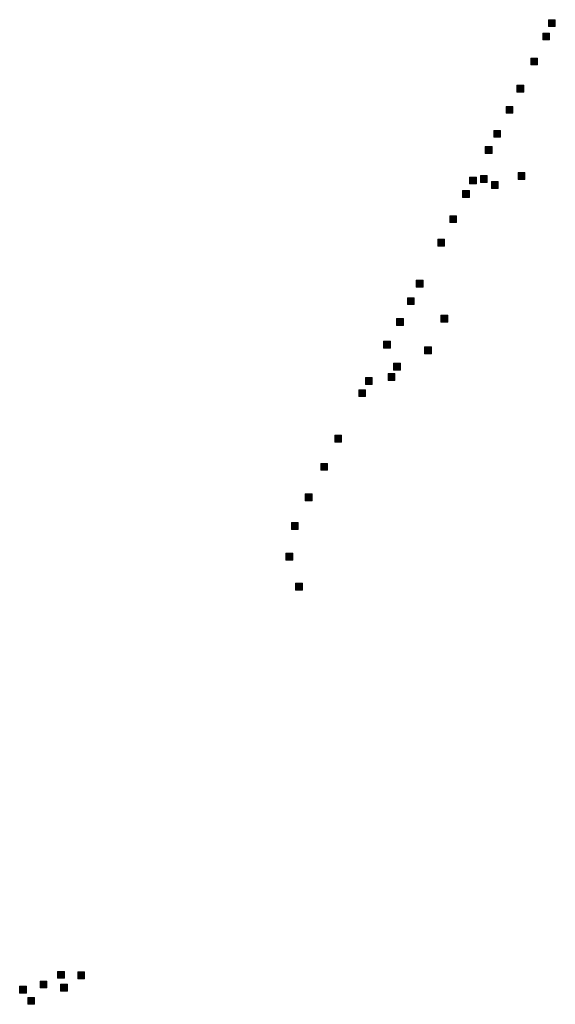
# Model space of a CAD drawing. Extents: x 97504 to 106860, y 464309 to 471560.
# Tile 10 of 53: x 101872 to 102184, y 468118 to 468691. Entities that reach past the tile are written whole.
import ezdxf

# ---------------------------------------------------------------- set-up
doc = ezdxf.new("R2010")
doc.units = 0
doc.layers.add('140 KOLKEN', color=44, linetype='Continuous', lineweight=20, true_color=0xc04000)

msp = doc.modelspace()

# ---------------------------------------------------------------- hatches: boundary and pattern name
at = {"layer": '140 KOLKEN', "true_color": 0xc04000}
for points in [[(102180.03, 468686.97), (102180.03, 468690.97), (102184.03, 468690.97), (102184.03, 468686.97)], [(102176.73, 468679.21), (102176.73, 468683.21), (102180.73, 468683.21), (102180.73, 468679.21)], [(102169.73, 468664.66), (102169.73, 468668.66), (102173.73, 468668.66), (102173.73, 468664.66)], [(102161.67, 468648.83), (102161.67, 468652.83), (102165.67, 468652.83), (102165.67, 468648.83)], [(102155.36, 468636.52), (102155.36, 468640.52), (102159.36, 468640.52), (102159.36, 468636.52)], [(102148.15, 468622.58), (102148.15, 468626.58), (102152.15, 468626.58), (102152.15, 468622.58)], [(102143.26, 468613.22), (102143.26, 468617.22), (102147.26, 468617.22), (102147.26, 468613.22)], [(102134.12, 468595.42), (102134.12, 468599.42), (102138.12, 468599.42), (102138.12, 468595.42)], [(102140.39, 468596.32), (102140.39, 468600.32), (102144.39, 468600.32), (102144.39, 468596.32)], [(102162.31, 468597.99), (102162.31, 468601.99), (102166.31, 468601.99), (102166.31, 468597.99)], [(102146.82, 468592.8), (102146.82, 468596.8), (102150.82, 468596.8), (102150.82, 468592.8)], [(102129.95, 468587.51), (102129.95, 468591.51), (102133.95, 468591.51), (102133.95, 468587.51)], [(102122.51, 468572.94), (102122.51, 468576.94), (102126.51, 468576.94), (102126.51, 468572.94)], [(102115.53, 468559.26), (102115.53, 468563.26), (102119.53, 468563.26), (102119.53, 468559.26)], [(102103.06, 468535.42), (102103.06, 468539.42), (102107.06, 468539.42), (102107.06, 468535.42)], [(102097.87, 468525.19), (102097.87, 468529.19), (102101.87, 468529.19), (102101.87, 468525.19)], [(102117.38, 468515.02), (102117.38, 468519.02), (102121.38, 468519.02), (102121.38, 468515.02)], [(102091.54, 468513.13), (102091.54, 468517.13), (102095.54, 468517.13), (102095.54, 468513.13)], [(102083.96, 468499.88), (102083.96, 468503.88), (102087.96, 468503.88), (102087.96, 468499.88)], [(102107.9, 468496.64), (102107.9, 468500.64), (102111.9, 468500.64), (102111.9, 468496.64)], [(102089.85, 468487.1), (102089.85, 468491.1), (102093.85, 468491.1), (102093.85, 468487.1)], [(102086.62, 468481.15), (102086.62, 468485.15), (102090.62, 468485.15), (102090.62, 468481.15)], [(102073.38, 468478.79), (102073.38, 468482.79), (102077.38, 468482.79), (102077.38, 468478.79)], [(102069.56, 468471.66), (102069.56, 468475.66), (102073.56, 468475.66), (102073.56, 468471.66)], [(102055.59, 468445.27), (102055.59, 468449.27), (102059.59, 468449.27), (102059.59, 468445.27)], [(102047.43, 468428.8), (102047.43, 468432.8), (102051.43, 468432.8), (102051.43, 468428.8)], [(102038.38, 468411.08), (102038.38, 468415.08), (102042.38, 468415.08), (102042.38, 468411.08)], [(102030.3, 468394.46), (102030.3, 468398.46), (102034.3, 468398.46), (102034.3, 468394.46)], [(102027.06, 468376.59), (102027.06, 468380.59), (102031.06, 468380.59), (102031.06, 468376.59)], [(102032.72, 468359.09), (102032.72, 468363.09), (102036.72, 468363.09), (102036.72, 468359.09)], [(101894.15, 468133.26), (101894.15, 468137.26), (101898.15, 468137.26), (101898.15, 468133.26)], [(101905.88, 468133.02), (101905.88, 468137.02), (101909.88, 468137.02), (101909.88, 468133.02)], [(101883.92, 468127.69), (101883.92, 468131.69), (101887.92, 468131.69), (101887.92, 468127.69)], [(101895.84, 468125.77), (101895.84, 468129.77), (101899.84, 468129.77), (101899.84, 468125.77)], [(101872.06, 468124.68), (101872.06, 468128.68), (101876.06, 468128.68), (101876.06, 468124.68)], [(101876.74, 468118.14), (101876.74, 468122.14), (101880.74, 468122.14), (101880.74, 468118.14)]]:
    msp.add_hatch(color=44, dxfattribs=at).paths.add_polyline_path(points)

# ---------------------------------------------------------------- linework, layer by layer
at = {"layer": '140 KOLKEN', "color": 11, "true_color": 0xff8080}
for points in [[(102180.03, 468686.97), (102180.03, 468690.97), (102184.03, 468690.97), (102184.03, 468686.97)], [(102176.73, 468679.21), (102176.73, 468683.21), (102180.73, 468683.21), (102180.73, 468679.21)], [(102169.73, 468664.66), (102169.73, 468668.66), (102173.73, 468668.66), (102173.73, 468664.66)], [(102161.67, 468648.83), (102161.67, 468652.83), (102165.67, 468652.83), (102165.67, 468648.83)], [(102155.36, 468636.52), (102155.36, 468640.52), (102159.36, 468640.52), (102159.36, 468636.52)], [(102148.15, 468622.58), (102148.15, 468626.58), (102152.15, 468626.58), (102152.15, 468622.58)], [(102143.26, 468613.22), (102143.26, 468617.22), (102147.26, 468617.22), (102147.26, 468613.22)], [(102134.12, 468595.42), (102134.12, 468599.42), (102138.12, 468599.42), (102138.12, 468595.42)], [(102140.39, 468596.32), (102140.39, 468600.32), (102144.39, 468600.32), (102144.39, 468596.32)], [(102162.31, 468597.99), (102162.31, 468601.99), (102166.31, 468601.99), (102166.31, 468597.99)], [(102146.82, 468592.8), (102146.82, 468596.8), (102150.82, 468596.8), (102150.82, 468592.8)], [(102129.95, 468587.51), (102129.95, 468591.51), (102133.95, 468591.51), (102133.95, 468587.51)], [(102122.51, 468572.94), (102122.51, 468576.94), (102126.51, 468576.94), (102126.51, 468572.94)], [(102115.53, 468559.26), (102115.53, 468563.26), (102119.53, 468563.26), (102119.53, 468559.26)], [(102103.06, 468535.42), (102103.06, 468539.42), (102107.06, 468539.42), (102107.06, 468535.42)], [(102097.87, 468525.19), (102097.87, 468529.19), (102101.87, 468529.19), (102101.87, 468525.19)], [(102117.38, 468515.02), (102117.38, 468519.02), (102121.38, 468519.02), (102121.38, 468515.02)], [(102091.54, 468513.13), (102091.54, 468517.13), (102095.54, 468517.13), (102095.54, 468513.13)], [(102083.96, 468499.88), (102083.96, 468503.88), (102087.96, 468503.88), (102087.96, 468499.88)], [(102107.9, 468496.64), (102107.9, 468500.64), (102111.9, 468500.64), (102111.9, 468496.64)], [(102089.85, 468487.1), (102089.85, 468491.1), (102093.85, 468491.1), (102093.85, 468487.1)], [(102086.62, 468481.15), (102086.62, 468485.15), (102090.62, 468485.15), (102090.62, 468481.15)], [(102073.38, 468478.79), (102073.38, 468482.79), (102077.38, 468482.79), (102077.38, 468478.79)], [(102069.56, 468471.66), (102069.56, 468475.66), (102073.56, 468475.66), (102073.56, 468471.66)], [(102055.59, 468445.27), (102055.59, 468449.27), (102059.59, 468449.27), (102059.59, 468445.27)], [(102047.43, 468428.8), (102047.43, 468432.8), (102051.43, 468432.8), (102051.43, 468428.8)], [(102038.38, 468411.08), (102038.38, 468415.08), (102042.38, 468415.08), (102042.38, 468411.08)], [(102030.3, 468394.46), (102030.3, 468398.46), (102034.3, 468398.46), (102034.3, 468394.46)], [(102027.06, 468376.59), (102027.06, 468380.59), (102031.06, 468380.59), (102031.06, 468376.59)], [(102032.72, 468359.09), (102032.72, 468363.09), (102036.72, 468363.09), (102036.72, 468359.09)], [(101894.15, 468133.26), (101894.15, 468137.26), (101898.15, 468137.26), (101898.15, 468133.26)], [(101905.88, 468133.02), (101905.88, 468137.02), (101909.88, 468137.02), (101909.88, 468133.02)], [(101883.92, 468127.69), (101883.92, 468131.69), (101887.92, 468131.69), (101887.92, 468127.69)], [(101895.84, 468125.77), (101895.84, 468129.77), (101899.84, 468129.77), (101899.84, 468125.77)], [(101872.06, 468124.68), (101872.06, 468128.68), (101876.06, 468128.68), (101876.06, 468124.68)], [(101876.74, 468118.14), (101876.74, 468122.14), (101880.74, 468122.14), (101880.74, 468118.14)]]:
    msp.add_lwpolyline(points, close=True, dxfattribs=at)

doc.saveas('drawing.dxf')
